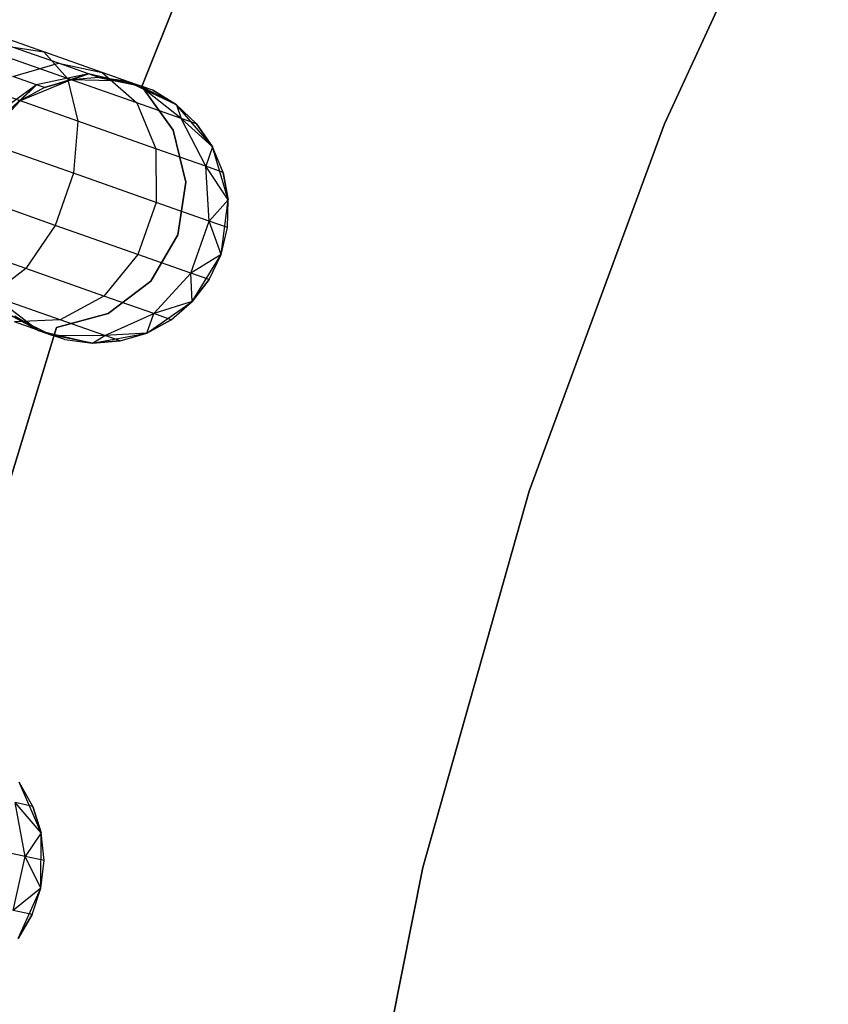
# Model space of a CAD drawing. Extents: x -102 to 102, y -101 to 102.
# Tile 158 of 256: x -39.48 to -33.4, y 7.72 to 15.13. Entities that reach past the tile are written whole.
import ezdxf

# ---------------------------------------------------------------- set-up
doc = ezdxf.new("R2010")
doc.units = 0
doc.header["$LTSCALE"] = 25.4
doc.layers.get('0').update_dxf_attribs({"linetype": 'CONTINUOUS'})

# ---------------------------------------------------------------- blocks, each defined once
blk = doc.blocks.new('NL2500011659_STL')
at = {"color": 0}
for p, q in [((-33.3973, 17.0185, -2), (-34.63, 14.3445, -2)), ((-34.63, 14.3445), (-33.3973, 17.0185)), ((-34.63, 14.3445), (-33.3973, 17.0185)), ((-33.3973, 17.0185, -2), (-34.63, 14.3445, -2)), ((-38.5645, 14.6254), (-37.9765, 16.0907)), ((-37.9765, 16.0907, -2), (-38.5645, 14.6254, -2)), ((-37.9765, 16.0907, -2), (-38.5645, 14.6254, -2)), ((-38.5645, 14.6254), (-37.9765, 16.0907)), ((-39.2999, 14.8862, -7.2026), (-39.8532, 15.0811, -7.5015)), ((-39.2999, 14.8862, -7.2026), (-39.8532, 15.0811, -7.5015)), ((-39.1233, 14.6877, -7.5225), (-39.7806, 14.9193, -7.8776)), ((-39.1233, 14.6877, -7.5225), (-39.7806, 14.9193, -7.8776)), ((-39.5436, 14.9259, -6.868), (-39.2999, 14.8862, -7.2026)), ((-39.1907, 14.8016, -6.4939), (-39.5436, 14.9259, -6.868)), ((-39.1907, 14.8016, -6.4939), (-39.5436, 14.9259, -6.868)), ((-39.5436, 14.9259, -6.868), (-39.2999, 14.8862, -7.2026)), ((-39.2999, 14.8862, -7.2026), (-39.1233, 14.6877, -7.5225)), ((-38.8607, 14.7314, -6.737), (-39.2999, 14.8862, -7.2026)), ((-38.8607, 14.7314, -6.737), (-39.2999, 14.8862, -7.2026)), ((-39.2999, 14.8862, -7.2026), (-39.1233, 14.6877, -7.5225)), ((-39.5346, 14.7023, -6.2823), (-39.1907, 14.8016, -6.4939)), ((-39.5346, 14.7023, -6.2823), (-39.1907, 14.8016, -6.4939)), ((-39.1907, 14.8016, -6.4939), (-38.8607, 14.7314, -6.737)), ((-38.9642, 14.7218, -6.0225), (-39.1907, 14.8016, -6.4939)), ((-38.9642, 14.7218, -6.0225), (-39.1907, 14.8016, -6.4939)), ((-39.1907, 14.8016, -6.4939), (-38.8607, 14.7314, -6.737)), ((-39.3563, 14.6395, -5.9113), (-39.5346, 14.7023, -6.2823)), ((-39.3563, 14.6395, -5.9113), (-39.5346, 14.7023, -6.2823)), ((-39.0945, 14.6776, 0), (-39.4784, 14.5178, 0)), ((-39.0945, 14.6776, 0), (-39.4784, 14.5178, 0)), ((-38.9642, 14.7218, -6.0225), (-39.3563, 14.6395, -5.9113)), ((-38.9642, 14.7218, -6.0225), (-39.3563, 14.6395, -5.9113)), ((-39.2949, 14.6179, -5.5), (-38.9642, 14.7218, -6.0225)), ((-39.2949, 14.6179, -5.5), (-38.9642, 14.7218, -6.0225)), ((-39.0945, 14.6776, -5.5), (-39.2949, 14.6179, -5.5)), ((-39.2949, 14.6179, -5.5), (-39.0945, 14.6776, 0)), ((-39.2949, 14.6179, -5.5), (-39.0945, 14.6776, 0)), ((-39.0945, 14.6776, -5.5), (-39.2949, 14.6179, -5.5)), ((-39.1233, 14.6877, -7.5225), (-39.0445, 14.3649, -7.7725)), ((-38.6017, 14.5039, -6.9695), (-39.1233, 14.6877, -7.5225)), ((-38.6017, 14.5039, -6.9695), (-39.1233, 14.6877, -7.5225)), ((-39.1233, 14.6877, -7.5225), (-39.0445, 14.3649, -7.7725)), ((-39.0945, 14.6776, -5.5), (-38.9642, 14.7218, -6.0225)), ((-39.0945, 14.6776, -5.5), (-38.9642, 14.7218, -6.0225)), ((-38.8861, 14.6943, -5.5), (-39.0945, 14.6776, 0)), ((-38.8861, 14.6943, -5.5), (-39.0945, 14.6776, -5.5)), ((-38.8861, 14.6943, -5.5), (-39.0945, 14.6776, 0)), ((-38.8861, 14.6943, -5.5), (-39.0945, 14.6776, -5.5)), ((-38.6788, 14.6673, 0), (-39.0945, 14.6776, 0)), ((-38.6788, 14.6673, 0), (-39.0945, 14.6776, 0)), ((-39.0945, 14.6776, -5.5), (-39.0945, 14.6776, 0)), ((-39.0945, 14.6776, -5.5), (-39.0945, 14.6776, 0)), ((-38.8861, 14.6943, -5.5), (-38.9642, 14.7218, -6.0225)), ((-38.8861, 14.6943, -5.5), (-38.9642, 14.7218, -6.0225)), ((-38.5788, 14.6321, -6.1503), (-38.9642, 14.7218, -6.0225)), ((-38.5788, 14.6321, -6.1503), (-38.9642, 14.7218, -6.0225)), ((-38.6788, 14.6673, -5.5), (-38.8861, 14.6943, -5.5)), ((-38.8861, 14.6943, -5.5), (-38.6788, 14.6673, 0)), ((-38.8861, 14.6943, -5.5), (-38.6788, 14.6673, 0)), ((-38.8861, 14.6943, -5.5), (-38.5788, 14.6321, -6.1503)), ((-38.8861, 14.6943, -5.5), (-38.5788, 14.6321, -6.1503)), ((-38.6788, 14.6673, -5.5), (-38.8861, 14.6943, -5.5)), ((-38.8607, 14.7314, -6.737), (-38.6017, 14.5039, -6.9695)), ((-38.5788, 14.6321, -6.1503), (-38.8607, 14.7314, -6.737)), ((-38.5788, 14.6321, -6.1503), (-38.8607, 14.7314, -6.737)), ((-38.8607, 14.7314, -6.737), (-38.6017, 14.5039, -6.9695)), ((-39.0445, 14.3649, -7.7725), (-39.783, 14.6252, -8.1715)), ((-39.0445, 14.3649, -7.7725), (-39.783, 14.6252, -8.1715)), ((-39.3563, 14.6395, -5.9113), (-39.6874, 14.3995, -5.8357)), ((-39.3563, 14.6395, -5.9113), (-39.6874, 14.3995, -5.8357)), ((-39.6372, 14.3818, -5.5), (-39.3563, 14.6395, -5.9113)), ((-39.6372, 14.3818, -5.5), (-39.3563, 14.6395, -5.9113)), ((-39.4784, 14.5178, -5.5), (-39.3563, 14.6395, -5.9113)), ((-39.4784, 14.5178, -5.5), (-39.3563, 14.6395, -5.9113)), ((-39.2949, 14.6179, -5.5), (-39.4784, 14.5178, 0)), ((-39.2949, 14.6179, -5.5), (-39.4784, 14.5178, -5.5)), ((-39.2949, 14.6179, -5.5), (-39.4784, 14.5178, 0)), ((-39.2949, 14.6179, -5.5), (-39.4784, 14.5178, -5.5)), ((-39.2949, 14.6179, -5.5), (-39.3563, 14.6395, -5.9113)), ((-39.2949, 14.6179, -5.5), (-39.3563, 14.6395, -5.9113)), ((-38.3032, 14.4889, 0), (-38.6788, 14.6673, 0)), ((-38.4817, 14.5978, -5.5), (-38.6788, 14.6673, 0)), ((-38.3032, 14.4889, 0), (-38.6788, 14.6673, 0)), ((-38.4817, 14.5978, -5.5), (-38.6788, 14.6673, 0)), ((-38.6788, 14.6673, -5.5), (-38.5788, 14.6321, -6.1503)), ((-38.6788, 14.6673, -5.5), (-38.6788, 14.6673, 0)), ((-38.6788, 14.6673, -5.5), (-38.6788, 14.6673, 0)), ((-38.6788, 14.6673, -5.5), (-38.5788, 14.6321, -6.1503)), ((-38.4817, 14.5978, -5.5), (-38.5788, 14.6321, -6.1503)), ((-38.4817, 14.5978, -5.5), (-38.5788, 14.6321, -6.1503)), ((-38.3032, 14.4889, -5.5), (-38.5788, 14.6321, -6.1503)), ((-38.3032, 14.4889, -5.5), (-38.5788, 14.6321, -6.1503)), ((-38.2668, 14.3859, -6.2725), (-38.5788, 14.6321, -6.1503)), ((-38.2668, 14.3859, -6.2725), (-38.5788, 14.6321, -6.1503)), ((-38.3288, 14.2989), (-38.5645, 14.6254)), ((-38.5645, 14.6254), (-38.5645, 14.6254, -2)), ((-38.5645, 14.6254, -2), (-38.3288, 14.2989, -2)), ((-38.5645, 14.6254), (-38.5645, 14.6254, -2)), ((-38.5645, 14.6254, -2), (-38.3288, 14.2989, -2)), ((-38.3288, 14.2989), (-38.5645, 14.6254)), ((-38.3032, 14.4889, -5.5), (-38.4817, 14.5978, -5.5)), ((-38.4817, 14.5978, -5.5), (-38.3032, 14.4889, 0)), ((-38.4817, 14.5978, -5.5), (-38.3032, 14.4889, 0)), ((-38.3032, 14.4889, -5.5), (-38.4817, 14.5978, -5.5)), ((-39.4784, 14.5178, 0), (-39.7642, 14.2158, 0)), ((-39.4784, 14.5178, 0), (-39.7642, 14.2158, 0)), ((-39.4784, 14.5178, -5.5), (-39.6372, 14.3818, -5.5)), ((-39.6372, 14.3818, -5.5), (-39.4784, 14.5178, 0)), ((-39.6372, 14.3818, -5.5), (-39.4784, 14.5178, 0)), ((-39.4784, 14.5178, -5.5), (-39.6372, 14.3818, -5.5)), ((-39.4784, 14.5178, -5.5), (-39.4784, 14.5178, 0)), ((-39.4784, 14.5178, -5.5), (-39.4784, 14.5178, 0)), ((-38.6017, 14.5039, -6.9695), (-38.4584, 14.1584, -7.1511)), ((-38.2668, 14.3859, -6.2725), (-38.6017, 14.5039, -6.9695)), ((-38.2668, 14.3859, -6.2725), (-38.6017, 14.5039, -6.9695)), ((-38.6017, 14.5039, -6.9695), (-38.4584, 14.1584, -7.1511)), ((-38.0327, 14.1731, 0), (-38.3032, 14.4889, 0)), ((-38.1514, 14.3452, -5.5), (-38.3032, 14.4889, 0)), ((-38.0327, 14.1731, 0), (-38.3032, 14.4889, 0)), ((-38.1514, 14.3452, -5.5), (-38.3032, 14.4889, -5.5)), ((-38.3032, 14.4889, -5.5), (-38.3032, 14.4889, 0)), ((-38.1514, 14.3452, -5.5), (-38.3032, 14.4889, 0)), ((-38.3032, 14.4889, -5.5), (-38.3032, 14.4889, 0)), ((-38.3032, 14.4889, -5.5), (-38.2668, 14.3859, -6.2725)), ((-38.1514, 14.3452, -5.5), (-38.3032, 14.4889, -5.5)), ((-38.3032, 14.4889, -5.5), (-38.2668, 14.3859, -6.2725)), ((-38.1514, 14.3452, -5.5), (-38.2668, 14.3859, -6.2725)), ((-38.1514, 14.3452, -5.5), (-38.2668, 14.3859, -6.2725)), ((-38.0327, 14.1731, -5.5), (-38.2668, 14.3859, -6.2725)), ((-38.0327, 14.1731, -5.5), (-38.2668, 14.3859, -6.2725)), ((-38.0821, 14.0258, -6.368), (-38.2668, 14.3859, -6.2725)), ((-38.0821, 14.0258, -6.368), (-38.2668, 14.3859, -6.2725)), ((-39.0445, 14.3649, -7.7725), (-39.077, 13.9736, -7.9094)), ((-39.0445, 14.3649, -7.7725), (-39.077, 13.9736, -7.9094)), ((-38.4584, 14.1584, -7.1511), (-39.0445, 14.3649, -7.7725)), ((-38.4584, 14.1584, -7.1511), (-39.0445, 14.3649, -7.7725)), ((-38.0327, 14.1731, -5.5), (-38.1514, 14.3452, -5.5)), ((-38.1514, 14.3452, -5.5), (-38.0327, 14.1731, 0)), ((-38.1514, 14.3452, -5.5), (-38.0327, 14.1731, 0)), ((-38.0327, 14.1731, -5.5), (-38.1514, 14.3452, -5.5)), ((-34.63, 14.3445, -2), (-35.6492, 11.582, -2)), ((-35.6492, 11.582), (-34.63, 14.3445)), ((-35.6492, 11.582), (-34.63, 14.3445)), ((-34.63, 14.3445, -2), (-35.6492, 11.582, -2)), ((-34.63, 14.3445), (-34.63, 14.3445, -2)), ((-34.63, 14.3445), (-34.63, 14.3445, -2)), ((-39.077, 13.9736, -7.9094), (-39.86, 14.2495, -8.3324)), ((-39.077, 13.9736, -7.9094), (-39.86, 14.2495, -8.3324)), ((-38.2332, 13.9078), (-38.3288, 14.2989)), ((-38.3288, 14.2989), (-38.3288, 14.2989, -2)), ((-38.3288, 14.2989, -2), (-38.2332, 13.9078, -2)), ((-38.3288, 14.2989), (-38.3288, 14.2989, -2)), ((-38.3288, 14.2989, -2), (-38.2332, 13.9078, -2)), ((-38.2332, 13.9078), (-38.3288, 14.2989)), ((-38.4584, 14.1584, -7.1511), (-38.4556, 13.7546, -7.2505)), ((-38.0821, 14.0258, -6.368), (-38.4584, 14.1584, -7.1511)), ((-38.0821, 14.0258, -6.368), (-38.4584, 14.1584, -7.1511)), ((-38.4584, 14.1584, -7.1511), (-38.4556, 13.7546, -7.2505)), ((-38.0327, 14.1731, -5.5), (-38.0821, 14.0258, -6.368)), ((-38.0327, 14.1731, -5.5), (-38.0821, 14.0258, -6.368)), ((-37.914, 13.7746, 0), (-38.0327, 14.1731, 0)), ((-37.9524, 13.9801, -5.5), (-38.0327, 14.1731, 0)), ((-37.914, 13.7746, 0), (-38.0327, 14.1731, 0)), ((-37.9524, 13.9801, -5.5), (-38.0327, 14.1731, -5.5)), ((-38.0327, 14.1731, -5.5), (-38.0327, 14.1731, 0)), ((-37.9524, 13.9801, -5.5), (-38.0327, 14.1731, 0)), ((-38.0327, 14.1731, -5.5), (-38.0327, 14.1731, 0)), ((-37.9524, 13.9801, -5.5), (-38.0327, 14.1731, -5.5)), ((-37.9524, 13.9801, -5.5), (-38.0821, 14.0258, -6.368)), ((-37.9524, 13.9801, -5.5), (-38.0821, 14.0258, -6.368)), ((-37.914, 13.7746, -5.5), (-38.0821, 14.0258, -6.368)), ((-37.914, 13.7746, -5.5), (-38.0821, 14.0258, -6.368)), ((-38.0566, 13.614, -6.4203), (-38.0821, 14.0258, -6.368)), ((-38.0566, 13.614, -6.4203), (-38.0821, 14.0258, -6.368)), ((-39.077, 13.9736, -7.9094), (-39.2152, 13.5814, -7.9094)), ((-39.077, 13.9736, -7.9094), (-39.2152, 13.5814, -7.9094)), ((-38.4556, 13.7546, -7.2505), (-39.077, 13.9736, -7.9094)), ((-38.4556, 13.7546, -7.2505), (-39.077, 13.9736, -7.9094)), ((-37.914, 13.7746, -5.5), (-37.9524, 13.9801, -5.5)), ((-37.9524, 13.9801, -5.5), (-37.914, 13.7746, 0)), ((-37.9524, 13.9801, -5.5), (-37.914, 13.7746, 0)), ((-37.914, 13.7746, -5.5), (-37.9524, 13.9801, -5.5)), ((-39.2152, 13.5814, -7.9094), (-39.9982, 13.8573, -8.3324)), ((-39.2152, 13.5814, -7.9094), (-39.9982, 13.8573, -8.3324)), ((-38.2919, 13.5095), (-38.2332, 13.9078)), ((-38.2332, 13.9078, -2), (-38.2919, 13.5095, -2)), ((-38.2332, 13.9078, -2), (-38.2919, 13.5095, -2)), ((-38.2919, 13.5095), (-38.2332, 13.9078)), ((-38.2332, 13.9078), (-38.2332, 13.9078, -2)), ((-38.2332, 13.9078), (-38.2332, 13.9078, -2)), ((-38.4556, 13.7546, -7.2505), (-38.5938, 13.3624, -7.2505)), ((-38.4556, 13.7546, -7.2505), (-38.5938, 13.3624, -7.2505)), ((-38.0566, 13.614, -6.4203), (-38.4556, 13.7546, -7.2505)), ((-38.0566, 13.614, -6.4203), (-38.4556, 13.7546, -7.2505)), ((-37.914, 13.7746, -5.5), (-38.0566, 13.614, -6.4203)), ((-37.914, 13.7746, -5.5), (-38.0566, 13.614, -6.4203)), ((-37.9676, 13.3622, 0), (-37.914, 13.7746, 0)), ((-37.9676, 13.3622, 0), (-37.914, 13.7746, 0)), ((-37.9191, 13.5656, -5.5), (-37.914, 13.7746, 0)), ((-37.9191, 13.5656, -5.5), (-37.914, 13.7746, -5.5)), ((-37.9191, 13.5656, -5.5), (-37.914, 13.7746, 0)), ((-37.9191, 13.5656, -5.5), (-37.914, 13.7746, -5.5)), ((-37.914, 13.7746, -5.5), (-37.914, 13.7746, 0)), ((-37.914, 13.7746, -5.5), (-37.914, 13.7746, 0)), ((-39.2152, 13.5814, -7.9094), (-39.4352, 13.2562, -7.7725)), ((-39.2152, 13.5814, -7.9094), (-39.4352, 13.2562, -7.7725)), ((-38.5938, 13.3624, -7.2505), (-39.2152, 13.5814, -7.9094)), ((-38.5938, 13.3624, -7.2505), (-39.2152, 13.5814, -7.9094)), ((-38.1948, 13.2218, -6.4203), (-38.0566, 13.614, -6.4203)), ((-38.1948, 13.2218, -6.4203), (-38.0566, 13.614, -6.4203)), ((-37.9191, 13.5656, -5.5), (-38.0566, 13.614, -6.4203)), ((-37.9191, 13.5656, -5.5), (-38.0566, 13.614, -6.4203)), ((-37.9676, 13.3622, -5.5), (-38.0566, 13.614, -6.4203)), ((-37.9676, 13.3622, -5.5), (-38.0566, 13.614, -6.4203)), ((-37.9676, 13.3622, 0), (-37.9191, 13.5656, -5.5)), ((-37.9676, 13.3622, -5.5), (-37.9191, 13.5656, -5.5)), ((-37.9676, 13.3622, 0), (-37.9191, 13.5656, -5.5)), ((-37.9676, 13.3622, -5.5), (-37.9191, 13.5656, -5.5)), ((-39.4352, 13.2562, -7.7725), (-40.1737, 13.5164, -8.1715)), ((-39.4352, 13.2562, -7.7725), (-40.1737, 13.5164, -8.1715)), ((-38.4962, 13.1625), (-38.2919, 13.5095)), ((-38.2919, 13.5095, -2), (-38.4962, 13.1625, -2)), ((-38.2919, 13.5095, -2), (-38.4962, 13.1625, -2)), ((-38.4962, 13.1625), (-38.2919, 13.5095)), ((-38.2919, 13.5095), (-38.2919, 13.5095, -2)), ((-38.2919, 13.5095), (-38.2919, 13.5095, -2)), ((-38.5938, 13.3624, -7.2505), (-38.8491, 13.0496, -7.1511)), ((-38.5938, 13.3624, -7.2505), (-38.8491, 13.0496, -7.1511)), ((-38.1948, 13.2218, -6.4203), (-38.5938, 13.3624, -7.2505)), ((-38.1948, 13.2218, -6.4203), (-38.5938, 13.3624, -7.2505)), ((-37.9676, 13.3622, -5.5), (-38.1948, 13.2218, -6.4203)), ((-37.9676, 13.3622, -5.5), (-38.1948, 13.2218, -6.4203)), ((-38.1843, 13.0073, 0), (-37.9676, 13.3622, 0)), ((-38.1843, 13.0073, 0), (-37.9676, 13.3622, 0)), ((-38.0573, 13.1734, -5.5), (-37.9676, 13.3622, 0)), ((-38.0573, 13.1734, -5.5), (-37.9676, 13.3622, 0)), ((-38.0573, 13.1734, -5.5), (-37.9676, 13.3622, -5.5)), ((-38.0573, 13.1734, -5.5), (-37.9676, 13.3622, -5.5)), ((-37.9676, 13.3622, -5.5), (-37.9676, 13.3622, 0)), ((-37.9676, 13.3622, -5.5), (-37.9676, 13.3622, 0)), ((-39.4352, 13.2562, -7.7725), (-39.699, 13.0541, -7.5225)), ((-39.4352, 13.2562, -7.7725), (-39.699, 13.0541, -7.5225)), ((-38.8491, 13.0496, -7.1511), (-39.4352, 13.2562, -7.7725)), ((-38.8491, 13.0496, -7.1511), (-39.4352, 13.2562, -7.7725)), ((-38.4728, 12.917, -6.368), (-38.1948, 13.2218, -6.4203)), ((-38.4728, 12.917, -6.368), (-38.1948, 13.2218, -6.4203)), ((-38.0573, 13.1734, -5.5), (-38.1948, 13.2218, -6.4203)), ((-38.0573, 13.1734, -5.5), (-38.1948, 13.2218, -6.4203)), ((-38.1843, 13.0073, -5.5), (-38.1948, 13.2218, -6.4203)), ((-38.1843, 13.0073, -5.5), (-38.1948, 13.2218, -6.4203)), ((-38.816, 12.918), (-38.4962, 13.1625)), ((-38.4962, 13.1625, -2), (-38.816, 12.918, -2)), ((-38.4962, 13.1625, -2), (-38.816, 12.918, -2)), ((-38.816, 12.918), (-38.4962, 13.1625)), ((-38.4962, 13.1625), (-38.4962, 13.1625, -2)), ((-38.4962, 13.1625), (-38.4962, 13.1625, -2)), ((-38.1843, 13.0073, -5.5), (-38.0573, 13.1734, -5.5)), ((-38.0573, 13.1734, -5.5), (-38.1843, 13.0073, 0)), ((-38.0573, 13.1734, -5.5), (-38.1843, 13.0073, 0)), ((-38.1843, 13.0073, -5.5), (-38.0573, 13.1734, -5.5)), ((-39.1773, 12.8703, -6.9695), (-39.699, 13.0541, -7.5225)), ((-39.1773, 12.8703, -6.9695), (-39.699, 13.0541, -7.5225)), ((-39.6702, 13.044, 0), (-39.3399, 12.7913, 0)), ((-39.6702, 13.044, 0), (-39.3399, 12.7913, 0)), ((-38.8491, 13.0496, -7.1511), (-39.1773, 12.8703, -6.9695)), ((-38.8491, 13.0496, -7.1511), (-39.1773, 12.8703, -6.9695)), ((-38.4728, 12.917, -6.368), (-38.8491, 13.0496, -7.1511)), ((-38.4728, 12.917, -6.368), (-38.8491, 13.0496, -7.1511)), ((-38.5267, 12.7713, 0), (-38.1843, 13.0073, 0)), ((-38.5267, 12.7713, 0), (-38.1843, 13.0073, 0)), ((-38.1843, 13.0073, -5.5), (-38.4728, 12.917, -6.368)), ((-38.1843, 13.0073, -5.5), (-38.4728, 12.917, -6.368)), ((-38.3431, 12.8713, -5.5), (-38.1843, 13.0073, 0)), ((-38.3431, 12.8713, -5.5), (-38.1843, 13.0073, -5.5)), ((-38.3431, 12.8713, -5.5), (-38.1843, 13.0073, 0)), ((-38.3431, 12.8713, -5.5), (-38.1843, 13.0073, -5.5)), ((-38.1843, 13.0073, -5.5), (-38.1843, 13.0073, 0)), ((-38.1843, 13.0073, -5.5), (-38.1843, 13.0073, 0)), ((-39.3399, 12.7913, -5.5), (-39.5964, 12.9278, -6.0225)), ((-39.5964, 12.9278, -6.0225), (-39.2399, 12.7561, -6.1503)), ((-39.3399, 12.7913, -5.5), (-39.5964, 12.9278, -6.0225)), ((-39.5964, 12.9278, -6.0225), (-39.2399, 12.7561, -6.1503)), ((-39.5183, 12.9003, -5.5), (-39.3399, 12.7913, 0)), ((-39.5183, 12.9003, -5.5), (-39.3399, 12.7913, -5.5)), ((-39.5183, 12.9003, -5.5), (-39.3399, 12.7913, 0)), ((-39.5183, 12.9003, -5.5), (-39.3399, 12.7913, -5.5)), ((-39.2044, 12.8117), (-38.816, 12.918)), ((-38.816, 12.918, -2), (-39.2044, 12.8117, -2)), ((-38.816, 12.918, -2), (-39.2044, 12.8117, -2)), ((-39.2044, 12.8117), (-38.816, 12.918)), ((-38.8424, 12.7523, -6.2725), (-38.4728, 12.917, -6.368)), ((-38.8424, 12.7523, -6.2725), (-38.4728, 12.917, -6.368)), ((-38.816, 12.918), (-38.816, 12.918, -2)), ((-38.816, 12.918), (-38.816, 12.918, -2)), ((-38.5267, 12.7713, -5.5), (-38.4728, 12.917, -6.368)), ((-38.5267, 12.7713, -5.5), (-38.4728, 12.917, -6.368)), ((-38.3431, 12.8713, -5.5), (-38.4728, 12.917, -6.368)), ((-38.3431, 12.8713, -5.5), (-38.4728, 12.917, -6.368)), ((-39.1773, 12.8703, -6.9695), (-39.5218, 12.8554, -6.737)), ((-39.1773, 12.8703, -6.9695), (-39.5218, 12.8554, -6.737)), ((-39.2399, 12.7561, -6.1503), (-39.5218, 12.8554, -6.737)), ((-39.2399, 12.7561, -6.1503), (-39.5218, 12.8554, -6.737)), ((-38.8424, 12.7523, -6.2725), (-39.1773, 12.8703, -6.9695)), ((-38.8424, 12.7523, -6.2725), (-39.1773, 12.8703, -6.9695)), ((-38.5267, 12.7713, -5.5), (-38.3431, 12.8713, -5.5)), ((-38.3431, 12.8713, -5.5), (-38.5267, 12.7713, 0)), ((-38.3431, 12.8713, -5.5), (-38.5267, 12.7713, 0)), ((-38.5267, 12.7713, -5.5), (-38.3431, 12.8713, -5.5)), ((-39.6661, 11.3019), (-39.2044, 12.8117)), ((-39.2044, 12.8117, -2), (-39.6661, 11.3019, -2)), ((-39.2044, 12.8117, -2), (-39.6661, 11.3019, -2)), ((-39.6661, 11.3019), (-39.2044, 12.8117)), ((-39.3399, 12.7913, 0), (-38.9354, 12.6949, 0)), ((-39.3399, 12.7913, -5.5), (-39.3399, 12.7913, 0)), ((-39.3399, 12.7913, -5.5), (-39.3399, 12.7913, 0)), ((-39.3399, 12.7913, -5.5), (-39.2399, 12.7561, -6.1503)), ((-39.1427, 12.7219, -5.5), (-39.3399, 12.7913, 0)), ((-39.1427, 12.7219, -5.5), (-39.3399, 12.7913, 0)), ((-39.3399, 12.7913, 0), (-38.9354, 12.6949, 0)), ((-39.3399, 12.7913, -5.5), (-39.2399, 12.7561, -6.1503)), ((-39.1427, 12.7219, -5.5), (-39.2399, 12.7561, -6.1503)), ((-38.9354, 12.6949, -5.5), (-39.2399, 12.7561, -6.1503)), ((-39.2399, 12.7561, -6.1503), (-38.8424, 12.7523, -6.2725)), ((-39.1427, 12.7219, -5.5), (-39.2399, 12.7561, -6.1503)), ((-38.9354, 12.6949, -5.5), (-39.2399, 12.7561, -6.1503)), ((-39.2399, 12.7561, -6.1503), (-38.8424, 12.7523, -6.2725)), ((-39.2044, 12.8117), (-39.2044, 12.8117, -2)), ((-39.2044, 12.8117), (-39.2044, 12.8117, -2)), ((-38.9354, 12.6949, 0), (-38.5267, 12.7713, 0)), ((-38.9354, 12.6949, 0), (-38.5267, 12.7713, 0)), ((-38.9354, 12.6949, -5.5), (-38.8424, 12.7523, -6.2725)), ((-38.9354, 12.6949, -5.5), (-38.8424, 12.7523, -6.2725)), ((-38.5267, 12.7713, -5.5), (-38.8424, 12.7523, -6.2725)), ((-38.5267, 12.7713, -5.5), (-38.8424, 12.7523, -6.2725)), ((-38.727, 12.7116, -5.5), (-38.8424, 12.7523, -6.2725)), ((-38.727, 12.7116, -5.5), (-38.8424, 12.7523, -6.2725)), ((-38.727, 12.7116, -5.5), (-38.5267, 12.7713, 0)), ((-38.727, 12.7116, -5.5), (-38.5267, 12.7713, -5.5)), ((-38.727, 12.7116, -5.5), (-38.5267, 12.7713, 0)), ((-38.727, 12.7116, -5.5), (-38.5267, 12.7713, -5.5)), ((-38.5267, 12.7713, -5.5), (-38.5267, 12.7713, 0)), ((-38.5267, 12.7713, -5.5), (-38.5267, 12.7713, 0)), ((-39.1427, 12.7219, -5.5), (-38.9354, 12.6949, 0)), ((-39.1427, 12.7219, -5.5), (-38.9354, 12.6949, -5.5)), ((-39.1427, 12.7219, -5.5), (-38.9354, 12.6949, 0)), ((-39.1427, 12.7219, -5.5), (-38.9354, 12.6949, -5.5)), ((-38.9354, 12.6949, -5.5), (-38.727, 12.7116, -5.5)), ((-38.727, 12.7116, -5.5), (-38.9354, 12.6949, 0)), ((-38.727, 12.7116, -5.5), (-38.9354, 12.6949, 0)), ((-38.9354, 12.6949, -5.5), (-38.727, 12.7116, -5.5)), ((-38.9354, 12.6949, -5.5), (-38.9354, 12.6949, 0)), ((-38.9354, 12.6949, -5.5), (-38.9354, 12.6949, 0)), ((-35.6492, 11.582, -2), (-36.4484, 8.7481, -2)), ((-36.4484, 8.7481), (-35.6492, 11.582)), ((-36.4484, 8.7481), (-35.6492, 11.582)), ((-35.6492, 11.582, -2), (-36.4484, 8.7481, -2)), ((-35.6492, 11.582), (-35.6492, 11.582, -2)), ((-35.6492, 11.582), (-35.6492, 11.582, -2)), ((-39.32, 9.009, 0), (-39.4868, 9.39, 0)), ((-39.3834, 9.2083, -5.5), (-39.4868, 9.39, 0)), ((-39.32, 9.009, 0), (-39.4868, 9.39, 0)), ((-39.3834, 9.2083, -5.5), (-39.4868, 9.39, -5.5)), ((-39.3834, 9.2083, -5.5), (-39.4868, 9.39, 0)), ((-39.3834, 9.2083, -5.5), (-39.4868, 9.39, -5.5)), ((-39.3834, 9.2083, -5.5), (-39.5177, 9.2377, -6.368)), ((-39.3834, 9.2083, -5.5), (-39.5177, 9.2377, -6.368)), ((-39.32, 9.009, -5.5), (-39.5177, 9.2377, -6.368)), ((-39.32, 9.009, -5.5), (-39.5177, 9.2377, -6.368)), ((-39.4418, 8.8322, -6.4203), (-39.5177, 9.2377, -6.368)), ((-39.4418, 8.8322, -6.4203), (-39.5177, 9.2377, -6.368)), ((-39.32, 9.009, -5.5), (-39.3834, 9.2083, -5.5)), ((-39.3834, 9.2083, -5.5), (-39.32, 9.009, 0)), ((-39.3834, 9.2083, -5.5), (-39.32, 9.009, 0)), ((-39.32, 9.009, -5.5), (-39.3834, 9.2083, -5.5)), ((-39.32, 9.009, -5.5), (-39.4418, 8.8322, -6.4203)), ((-39.32, 9.009, -5.5), (-39.4418, 8.8322, -6.4203)), ((-39.3225, 8.5932, 0), (-39.32, 9.009, 0)), ((-39.3225, 8.5932, 0), (-39.32, 9.009, 0)), ((-39.2994, 8.801, -5.5), (-39.32, 9.009, 0)), ((-39.2994, 8.801, -5.5), (-39.32, 9.009, -5.5)), ((-39.32, 9.009, -5.5), (-39.32, 9.009, 0)), ((-39.2994, 8.801, -5.5), (-39.32, 9.009, 0)), ((-39.32, 9.009, -5.5), (-39.32, 9.009, 0)), ((-39.2994, 8.801, -5.5), (-39.32, 9.009, -5.5)), ((-39.4418, 8.8322, -6.4203), (-39.855, 8.9227, -7.2505)), ((-39.4418, 8.8322, -6.4203), (-39.855, 8.9227, -7.2505)), ((-39.5307, 8.426, -6.4203), (-39.4418, 8.8322, -6.4203)), ((-39.5307, 8.426, -6.4203), (-39.4418, 8.8322, -6.4203)), ((-39.2994, 8.801, -5.5), (-39.4418, 8.8322, -6.4203)), ((-39.2994, 8.801, -5.5), (-39.4418, 8.8322, -6.4203)), ((-39.3225, 8.5932, -5.5), (-39.4418, 8.8322, -6.4203)), ((-39.3225, 8.5932, -5.5), (-39.4418, 8.8322, -6.4203)), ((-39.3225, 8.5932, 0), (-39.2994, 8.801, -5.5)), ((-39.3225, 8.5932, -5.5), (-39.2994, 8.801, -5.5)), ((-39.3225, 8.5932, 0), (-39.2994, 8.801, -5.5)), ((-39.3225, 8.5932, -5.5), (-39.2994, 8.801, -5.5)), ((-36.4484, 8.7481, -2), (-37.0229, 5.8602, -2)), ((-37.0229, 5.8602), (-36.4484, 8.7481)), ((-37.0229, 5.8602), (-36.4484, 8.7481)), ((-36.4484, 8.7481, -2), (-37.0229, 5.8602, -2)), ((-36.4484, 8.7481), (-36.4484, 8.7481, -2)), ((-36.4484, 8.7481), (-36.4484, 8.7481, -2)), ((-39.3225, 8.5932, -5.5), (-39.5307, 8.426, -6.4203)), ((-39.3225, 8.5932, -5.5), (-39.5307, 8.426, -6.4203)), ((-39.494, 8.2144, 0), (-39.3225, 8.5932, 0)), ((-39.494, 8.2144, 0), (-39.3225, 8.5932, 0)), ((-39.3884, 8.3948, -5.5), (-39.3225, 8.5932, 0)), ((-39.3884, 8.3948, -5.5), (-39.3225, 8.5932, 0)), ((-39.3884, 8.3948, -5.5), (-39.3225, 8.5932, -5.5)), ((-39.3884, 8.3948, -5.5), (-39.3225, 8.5932, -5.5)), ((-39.3225, 8.5932, -5.5), (-39.3225, 8.5932, 0)), ((-39.3225, 8.5932, -5.5), (-39.3225, 8.5932, 0)), ((-39.3884, 8.3948, -5.5), (-39.5307, 8.426, -6.4203)), ((-39.3884, 8.3948, -5.5), (-39.5307, 8.426, -6.4203)), ((-39.494, 8.2144, -5.5), (-39.3884, 8.3948, -5.5)), ((-39.3884, 8.3948, -5.5), (-39.494, 8.2144, 0)), ((-39.3884, 8.3948, -5.5), (-39.494, 8.2144, 0)), ((-39.494, 8.2144, -5.5), (-39.3884, 8.3948, -5.5))]:
    blk.add_line(p, q, dxfattribs=at)

msp = doc.modelspace()

# ---------------------------------------------------------------- block references
at = {"color": 0}
msp.add_blockref('NL2500011659_STL', (0, 0), dxfattribs=at)

doc.saveas('drawing.dxf')
